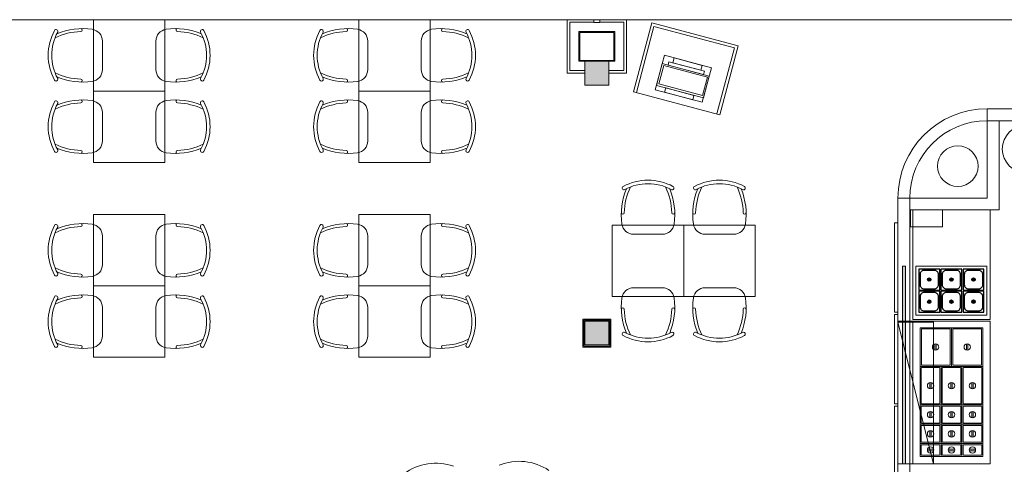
# Model space of a CAD drawing. Header units: millimetres. Extents: x -345 to 61579, y -14684 to 14471.
# Tile 22 of 27: x 7070 to 15344, y 10090 to 13830. Entities that reach past the tile are written whole.
import ezdxf

# ---------------------------------------------------------------- set-up
doc = ezdxf.new("R2010")
doc.units = ezdxf.units.MM
doc.header["$MEASUREMENT"] = 0
doc.layers.add('A-EQUIP', color=253, linetype='Continuous')
doc.layers.add('GREY SCALE', color=9, linetype='Continuous', lineweight=5, true_color=0x808080)

# ---------------------------------------------------------------- blocks, each defined once
blk = doc.blocks.new('A$C4b7a3b6c')
at = {"layer": 'A-EQUIP'}
for p, q in [((75.5, 94.8), (94.8, 75.5)), ((81.2, 100.5), (100.5, 81.2))]:
    blk.add_line(p, q, dxfattribs=at)
blk.add_lwpolyline([(0, 0), (176, 0), (176, 176), (0, 176)], close=True, dxfattribs=at)
blk.add_lwpolyline([(45.6, 10.4), (130.4, 10.4, 0.414214), (165.6, 45.6), (165.6, 130.4, 0.414214), (130.4, 165.6), (45.6, 165.6, 0.414214), (10.4, 130.4), (10.4, 45.6, 0.414214)], format="xyb", close=True, dxfattribs=at)
blk.add_circle((88, 88), 14.2, dxfattribs=at)
blk = doc.blocks.new('FLOOR PLAN')
at = {"layer": 'GREY SCALE'}
h = blk.add_hatch(color=256, dxfattribs=at)
h.dxf.hatch_style = 1
h.paths.add_polyline_path([(11820, 13280), (12020, 13280), (12020, 13480), (11820, 13480)])
h = blk.add_hatch(color=256, dxfattribs=at)
h.dxf.hatch_style = 1
h.paths.add_polyline_path([(14512.5, 10094.8), (14512.5, 11757.2), (14487.5, 11757.2), (14487.5, 10094.8)])
h = blk.add_hatch(color=256, dxfattribs=at)
h.dxf.hatch_style = 1
h.paths.add_polyline_path([(12020.1, 11294.2), (11820.1, 11294.2), (11820.1, 11094.2), (12020.1, 11094.2)])
h = blk.add_hatch(color=256, dxfattribs=at)
h.dxf.hatch_style = 1
h.paths.add_polyline_path([(14450, 11285.2), (14450, 11295.2), (14750, 11295.2), (14750, 11285.2)])
for p, q in [((350, 13830), (17200, 13830)), ((7690, 13230), (7690, 13830)), ((8290, 13830), (7690, 13830)), ((7690, 13830), (7690, 13230)), ((8290, 13830), (7690, 13830)), ((8290, 13830), (8290, 13230)), ((8290, 13230), (8290, 13830)), ((9920, 13230), (9920, 13830)), ((10520, 13830), (9920, 13830)), ((9920, 13830), (9920, 13230)), ((10520, 13830), (9920, 13830)), ((10520, 13830), (10520, 13230)), ((10520, 13230), (10520, 13830)), ((11670, 13380), (11670, 13830)), ((11670, 13830), (11895, 13830)), ((11895, 13830), (11895, 13805)), ((11945, 13805), (11945, 13830)), ((11945, 13830), (12170, 13830)), ((12170, 13830), (12170, 13380)), ((11692, 13402), (11692, 13808)), ((11692, 13808), (11893, 13808)), ((11895, 13805), (11945, 13805)), ((12148, 13808), (11947, 13808)), ((12148, 13402), (12148, 13808)), ((12227.6, 13223.7), (12382.3, 13803.4)), ((12251.8, 13217.3), (12400, 13772.8)), ((12382.3, 13803.4), (13107, 13610.1)), ((12400, 13772.8), (13076.4, 13592.4)), ((11770, 13730), (12070, 13730)), ((11770, 13480), (11770, 13730)), ((11778, 13722), (12062, 13722)), ((11778, 13488), (11778, 13722)), ((12062, 13722), (12062, 13488)), ((12070, 13730), (12070, 13480)), ((7765, 13650.1), (7765, 13409.9)), ((8215, 13650.1), (8215, 13409.9)), ((9995, 13650.1), (9995, 13409.9)), ((10445, 13650.1), (10445, 13409.9)), ((13076.4, 13592.4), (12928.1, 13036.8)), ((13107, 13610.1), (12952.3, 13030.4)), ((12062, 13488), (11778, 13488)), ((12410.1, 13240.7), (12487.5, 13530.6)), ((12487.5, 13530.6), (12883.5, 13424.9)), ((12558.2, 13468), (12569.1, 13508.8)), ((12569.1, 13508.8), (12805.9, 13445.6)), ((12070, 13480), (11770, 13480)), ((12020, 13480), (11820, 13480)), ((11820, 13480), (11820, 13280)), ((12020, 13480), (11820, 13480)), ((11820, 13480), (11820, 13280)), ((12020, 13280), (12020, 13480)), ((12020, 13280), (12020, 13480)), ((12419.9, 13277.4), (12468.9, 13461.2)), ((12440.6, 13289.4), (12482, 13444.6)), ((12468.9, 13461.2), (12864.9, 13355.5)), ((12482, 13444.6), (12849.4, 13346.5)), ((12517.9, 13448.1), (12525.6, 13476.7)), ((12816, 13368.6), (12517.9, 13448.1)), ((12525.6, 13476.7), (12823.6, 13397.1)), ((12795, 13404.8), (12558.2, 13468)), ((12805.9, 13445.6), (12795, 13404.8)), ((12883.5, 13424.9), (12806.1, 13135)), ((11820, 13380), (11670, 13380)), ((11820, 13402), (11692, 13402)), ((12020, 13402), (12148, 13402)), ((12170, 13380), (12020, 13380)), ((12849.4, 13346.5), (12808, 13191.4)), ((12864.9, 13355.5), (12815.9, 13171.8)), ((12823.6, 13397.1), (12816, 13368.6)), ((11820, 13280), (12020, 13280)), ((11820, 13280), (12020, 13280)), ((12806.1, 13135), (12410.1, 13240.7)), ((12815.9, 13171.8), (12419.9, 13277.4)), ((12808, 13191.4), (12440.6, 13289.4)), ((12489.7, 13219.5), (12499.5, 13256.2)), ((12499.5, 13256.2), (12736.3, 13193)), ((7690, 13230), (8290, 13230)), ((7690, 13230), (8290, 13230)), ((7690, 12630), (7690, 13230)), ((8290, 13230), (7690, 13230)), ((7690, 13230), (7690, 12630)), ((8290, 13230), (7690, 13230)), ((8290, 13230), (8290, 12630)), ((8290, 12630), (8290, 13230)), ((9920, 13230), (10520, 13230)), ((9920, 13230), (10520, 13230)), ((9920, 12630), (9920, 13230)), ((10520, 13230), (9920, 13230)), ((9920, 13230), (9920, 12630)), ((10520, 13230), (9920, 13230)), ((10520, 13230), (10520, 12630)), ((10520, 12630), (10520, 13230)), ((12952.3, 13030.4), (12227.6, 13223.7)), ((12726.5, 13156.3), (12489.7, 13219.5)), ((12736.3, 13193), (12726.5, 13156.3)), ((15200, 13080), (17350, 13080)), ((17350, 13080), (15200, 13080)), ((15200, 13080), (15200, 12330)), ((7765, 13050.1), (7765, 12809.9)), ((8215, 13050.1), (8215, 12809.9)), ((9995, 13050.1), (9995, 12809.9)), ((10445, 13050.1), (10445, 12809.9)), ((15200, 12980), (17350, 12980)), ((17350, 12980), (15300, 12980)), ((15300, 12980), (15300, 12230)), ((7690, 12630), (8290, 12630)), ((7690, 12630), (8290, 12630)), ((9920, 12630), (10520, 12630)), ((9920, 12630), (10520, 12630)), ((14450, 9620), (14450, 12330)), ((14450, 9620), (14450, 12330)), ((15200, 12330), (14450, 12330)), ((14550, 9620), (14550, 12330)), ((7690, 11590.2), (7690, 12190.2)), ((8290, 12190.2), (7690, 12190.2)), ((7690, 12190.2), (7690, 11590.2)), ((8290, 12190.2), (7690, 12190.2)), ((8290, 12190.2), (8290, 11590.2)), ((8290, 11590.2), (8290, 12190.2)), ((9920, 11590.2), (9920, 12190.2)), ((10520, 12190.2), (9920, 12190.2)), ((9920, 12190.2), (9920, 11590.2)), ((10520, 12190.2), (9920, 12190.2)), ((10520, 12190.2), (10520, 11590.2)), ((10520, 11590.2), (10520, 12190.2)), ((14550, 9620), (14550, 12230)), ((15300, 12230), (14550, 12230)), ((14554.6, 12230), (14825, 12230)), ((14554.6, 12087.3), (14554.6, 12230)), ((15225, 12230), (14575, 12230)), ((14575, 12230), (14575, 11308.2)), ((14825, 12230), (14825, 12087.3)), ((15225, 11308.2), (15225, 12230)), ((12050, 12100.5), (12650, 12100.5)), ((12050, 12100.5), (12050, 11500.5)), ((12650, 12100.5), (12050, 12100.5)), ((12050, 12100.5), (12050, 11500.5)), ((12650, 12100.5), (13250, 12100.5)), ((12650, 12100.5), (12650, 11500.5)), ((13250, 12100.5), (12650, 12100.5)), ((12650, 12100.5), (12650, 11500.5)), ((12650, 11500.5), (12650, 12100.5)), ((12650, 11500.5), (12650, 12100.5)), ((13250, 11500.5), (13250, 12100.5)), ((13250, 11500.5), (13250, 12100.5)), ((14420, 11370), (14420, 12120)), ((14420, 12120), (14450, 12120)), ((14450, 12120), (14450, 11370)), ((14825, 12087.3), (14554.6, 12087.3)), ((7765, 12010.3), (7765, 11770.1)), ((8215, 12010.3), (8215, 11770.1)), ((9995, 12010.3), (9995, 11770.1)), ((10445, 12010.3), (10445, 11770.1)), ((12229.9, 12025.5), (12470.1, 12025.5)), ((12829.9, 12025.5), (13070.1, 12025.5)), ((14487.5, 10094.8), (14487.5, 11757.2)), ((14487.5, 11757.2), (14512.5, 11757.2)), ((14512.5, 11757.2), (14512.5, 10094.8)), ((15198, 11757.2), (14600, 11757.2)), ((14600, 11757.2), (14600, 11345.2)), ((15198, 11345.2), (15198, 11757.2)), ((7690, 11590.2), (8290, 11590.2)), ((7690, 11590.2), (8290, 11590.2)), ((7690, 10990.2), (7690, 11590.2)), ((8290, 11590.2), (7690, 11590.2)), ((7690, 11590.2), (7690, 10990.2)), ((8290, 11590.2), (7690, 11590.2)), ((8290, 11590.2), (8290, 10990.2)), ((8290, 10990.2), (8290, 11590.2)), ((9920, 11590.2), (10520, 11590.2)), ((9920, 11590.2), (10520, 11590.2)), ((9920, 10990.2), (9920, 11590.2)), ((10520, 11590.2), (9920, 11590.2)), ((9920, 11590.2), (9920, 10990.2)), ((10520, 11590.2), (9920, 11590.2)), ((10520, 11590.2), (10520, 10990.2)), ((10520, 10990.2), (10520, 11590.2)), ((12650, 11500.5), (12050, 11500.5)), ((12050, 11500.5), (12650, 11500.5)), ((12229.9, 11575.5), (12470.1, 11575.5)), ((13250, 11500.5), (12650, 11500.5)), ((12650, 11500.5), (13250, 11500.5)), ((12829.9, 11575.5), (13070.1, 11575.5)), ((7765, 11410.3), (7765, 11170.1)), ((8215, 11410.3), (8215, 11170.1)), ((9995, 11410.3), (9995, 11170.1)), ((10445, 11410.3), (10445, 11170.1)), ((14450, 11370), (14420, 11370)), ((14420, 10600), (14420, 11350)), ((14420, 11350), (14450, 11350)), ((14450, 11350), (14450, 10600)), ((14600, 11345.2), (15198, 11345.2)), ((11811.1, 11312.2), (11802.1, 11312.2)), ((11802.1, 11312.2), (11802.1, 11303.2)), ((11802.1, 11303.2), (11811.1, 11294.2)), ((11802.1, 11303.2), (11802.1, 11294.2)), ((11811.1, 11294.2), (11802.1, 11294.2)), ((11802.1, 11294.2), (11802.1, 11285.2)), ((11802.1, 11285.2), (11811.1, 11285.2)), ((11802.1, 11285.2), (11802.1, 11103.2)), ((11805.1, 11285.2), (11805.1, 11103.2)), ((11808.1, 11285.2), (11808.1, 11103.2)), ((11820.1, 11303.2), (11811.1, 11312.2)), ((11811.1, 11312.2), (11820.1, 11312.2)), ((12029.1, 11303.2), (11811.1, 11303.2)), ((11811.1, 11303.2), (11811.1, 11085.2)), ((11829.1, 11312.2), (11820.1, 11312.2)), ((11820.1, 11312.2), (11820.1, 11303.2)), ((11820.1, 11294.2), (12020.1, 11294.2)), ((11820.1, 11094.2), (11820.1, 11294.2)), ((11829.1, 11303.2), (11829.1, 11312.2)), ((11829.1, 11312.2), (12011.1, 11312.2)), ((11829.1, 11309.2), (12011.1, 11309.2)), ((11829.1, 11306.2), (12011.1, 11306.2)), ((12020.1, 11312.2), (12011.1, 11312.2)), ((12011.1, 11312.2), (12011.1, 11303.2)), ((12020.1, 11303.2), (12020.1, 11312.2)), ((12029.1, 11312.2), (12020.1, 11303.2)), ((12020.1, 11312.2), (12029.1, 11312.2)), ((12020.1, 11294.2), (12020.1, 11094.2)), ((12038.1, 11312.2), (12029.1, 11312.2)), ((12029.1, 11085.2), (12029.1, 11303.2)), ((12029.1, 11294.2), (12038.1, 11303.2)), ((12038.1, 11294.2), (12029.1, 11294.2)), ((12029.1, 11285.2), (12038.1, 11285.2)), ((12032.1, 11285.2), (12032.1, 11103.2)), ((12035.1, 11285.2), (12035.1, 11103.2)), ((12038.1, 11303.2), (12038.1, 11312.2)), ((12038.1, 11303.2), (12038.1, 11294.2)), ((12038.1, 11285.2), (12038.1, 11294.2)), ((12038.1, 11285.2), (12038.1, 11103.2)), ((14450, 11285.2), (14449.9, 10094.8)), ((14450, 11285.2), (14450, 11295.2)), ((14450, 11295.2), (14750, 11295.2)), ((14750, 11285.2), (14450, 11285.2)), ((14749.9, 10094.8, -5.2), (14450, 11285.2, -49.7)), ((14750, 11285.2), (14450, 11285.2)), ((14575, 11308.2), (15225, 11308.2)), ((14749.9, 10094.8), (14750, 11285.2)), ((14750, 11295.2), (14750, 11285.2)), ((11811.1, 11103.2), (11802.1, 11103.2)), ((11802.1, 11103.2), (11802.1, 11094.2)), ((11802.1, 11094.2), (11811.1, 11094.2)), ((11811.1, 11094.2), (11802.1, 11085.2)), ((11802.1, 11085.2), (11802.1, 11094.2)), ((12020.1, 11094.2), (11820.1, 11094.2)), ((12038.1, 11103.2), (12029.1, 11103.2)), ((12038.1, 11085.2), (12029.1, 11094.2)), ((12029.1, 11094.2), (12038.1, 11094.2)), ((12038.1, 11094.2), (12038.1, 11103.2)), ((12038.1, 11094.2), (12038.1, 11085.2)), ((11802.1, 11085.2), (11802.1, 11076.2)), ((11802.1, 11076.2), (11811.1, 11076.2)), ((11811.1, 11085.2), (12029.1, 11085.2)), ((11811.1, 11076.2), (11820.1, 11085.2)), ((11811.1, 11076.2), (11820.1, 11076.2)), ((11820.1, 11085.2), (11820.1, 11076.2)), ((11820.1, 11076.2), (11829.1, 11076.2)), ((11829.1, 11076.2), (11829.1, 11085.2)), ((11829.1, 11082.2), (12011.1, 11082.2)), ((11829.1, 11079.2), (12011.1, 11079.2)), ((11829.1, 11076.2), (12011.1, 11076.2)), ((12011.1, 11085.2), (12011.1, 11076.2)), ((12011.1, 11076.2), (12020.1, 11076.2)), ((12020.1, 11076.2), (12020.1, 11085.2)), ((12020.1, 11085.2), (12029.1, 11076.2)), ((12029.1, 11076.2), (12020.1, 11076.2)), ((12029.1, 11076.2), (12038.1, 11076.2)), ((12038.1, 11076.2), (12038.1, 11085.2)), ((7690, 10990.2), (8290, 10990.2)), ((7690, 10990.2), (8290, 10990.2)), ((9920, 10990.2), (10520, 10990.2)), ((9920, 10990.2), (10520, 10990.2)), ((14450, 10600), (14420, 10600)), ((14420, 9830), (14420, 10580)), ((14420, 10580), (14450, 10580)), ((14450, 10580), (14450, 9830)), ((14449.9, 10094.8), (14749.9, 10094.8)), ((14512.5, 10094.8), (14487.5, 10094.8))]:
    blk.add_line(p, q, dxfattribs=at)
for points in [[(15198, 11345.2), (15198, 11757.2), (14600, 11757.2), (14600, 11345.2)], [(14575, 11295.2), (14575, 10094.8), (15225, 10094.8), (15225, 11295.2)], [(14636, 11239.3), (14636, 10914.3), (14900, 10914.3), (14900, 11239.3)], [(14900, 11239.3), (14900, 10914.3), (15164, 10914.3), (15164, 11239.3)], [(14636, 10589.3), (14812, 10589.3), (14812, 10914.3), (14636, 10914.3)], [(14812, 10589.3), (14988, 10589.3), (14988, 10914.3), (14812, 10914.3)], [(14988, 10589.3), (15164, 10589.3), (15164, 10914.3), (14988, 10914.3)], [(14812, 10589.3), (14636, 10589.3), (14636, 10427.3), (14812, 10427.3)], [(14988, 10589.3), (14812, 10589.3), (14812, 10427.3), (14988, 10427.3)], [(15164, 10589.3), (14988, 10589.3), (14988, 10427.3), (15164, 10427.3)], [(14812, 10427.3), (14636, 10427.3), (14636, 10265.3), (14812, 10265.3)], [(14988, 10427.3), (14812, 10427.3), (14812, 10265.3), (14988, 10265.3)], [(15164, 10427.3), (14988, 10427.3), (14988, 10265.3), (15164, 10265.3)], [(14636, 10265.3), (14636, 10157.3), (14812, 10157.3), (14812, 10265.3)], [(14812, 10265.3), (14812, 10157.3), (14988, 10157.3), (14988, 10265.3)], [(14988, 10265.3), (14988, 10157.3), (15164, 10157.3), (15164, 10265.3)]]:
    blk.add_lwpolyline(points, close=True, dxfattribs=at)
for points in [[(14647, 11224.3), (14647, 10929.3, 0.414214), (14652, 10924.3), (14884, 10924.3, 0.414214), (14889, 10929.3), (14889, 11224.3, 0.414214), (14884, 11229.3), (14652, 11229.3, 0.414214)], [(14911, 11224.3), (14911, 10929.3, 0.414214), (14916, 10924.3), (15148, 10924.3, 0.414214), (15153, 10929.3), (15153, 11224.3, 0.414214), (15148, 11229.3), (14916, 11229.3, 0.414214)], [(14651, 10599.3), (14797, 10599.3, 0.414214), (14802, 10604.3), (14802, 10899.3, 0.414214), (14797, 10904.3), (14651, 10904.3, 0.414214), (14646, 10899.3), (14646, 10604.3, 0.414214)], [(14827, 10599.3), (14973, 10599.3, 0.414214), (14978, 10604.3), (14978, 10899.3, 0.414214), (14973, 10904.3), (14827, 10904.3, 0.414214), (14822, 10899.3), (14822, 10604.3, 0.414214)], [(15003, 10599.3), (15149, 10599.3, 0.414214), (15154, 10604.3), (15154, 10899.3, 0.414214), (15149, 10904.3), (15003, 10904.3, 0.414214), (14998, 10899.3), (14998, 10604.3, 0.414214)], [(14797, 10579.3), (14651, 10579.3, 0.414214), (14646, 10574.3), (14646, 10442.3, 0.414214), (14651, 10437.3), (14797, 10437.3, 0.414214), (14802, 10442.3), (14802, 10574.3, 0.414214)], [(14973, 10579.3), (14827, 10579.3, 0.414214), (14822, 10574.3), (14822, 10442.3, 0.414214), (14827, 10437.3), (14973, 10437.3, 0.414214), (14978, 10442.3), (14978, 10574.3, 0.414214)], [(15149, 10579.3), (15003, 10579.3, 0.414214), (14998, 10574.3), (14998, 10442.3, 0.414214), (15003, 10437.3), (15149, 10437.3, 0.414214), (15154, 10442.3), (15154, 10574.3, 0.414214)], [(14797, 10417.3), (14646, 10417.3), (14646, 10280.3, 0.414214), (14651, 10275.3), (14797, 10275.3, 0.414214), (14802, 10280.3), (14802, 10412.3, 0.414214)], [(14973, 10417.3), (14827, 10417.3, 0.414214), (14822, 10412.3), (14822, 10280.3, 0.414214), (14827, 10275.3), (14973, 10275.3, 0.414214), (14978, 10280.3), (14978, 10412.3, 0.414214)], [(15149, 10417.3), (15003, 10417.3, 0.414214), (14998, 10412.3), (14998, 10280.3, 0.414214), (15003, 10275.3), (15149, 10275.3, 0.414214), (15154, 10280.3), (15154, 10412.3, 0.414214)], [(14646, 10250.3), (14646, 10172.3, 0.414214), (14651, 10167.3), (14797, 10167.3, 0.414214), (14802, 10172.3), (14802, 10250.3, 0.414214), (14797, 10255.3), (14651, 10255.3, 0.414214)], [(14822, 10250.3), (14822, 10172.3, 0.414214), (14827, 10167.3), (14973, 10167.3, 0.414214), (14978, 10172.3), (14978, 10250.3, 0.414214), (14973, 10255.3), (14827, 10255.3, 0.414214)], [(14998, 10250.3), (14998, 10172.3, 0.414214), (15003, 10167.3), (15149, 10167.3, 0.414214), (15154, 10172.3), (15154, 10250.3, 0.414214), (15149, 10255.3), (15003, 10255.3, 0.414214)]]:
    blk.add_lwpolyline(points, format="xyb", close=True, dxfattribs=at)
for points in [[(14759.6, 11050.9), (14759.6, 11102.7)], [(14772.4, 11102.7), (14772.4, 11050.9)], [(15025.6, 11050.9), (15025.6, 11102.7)], [(15038.4, 11102.7), (15038.4, 11050.9)], [(14717.6, 10725.9), (14717.6, 10777.7)], [(14730.4, 10777.7), (14730.4, 10725.9)], [(14893.6, 10725.9), (14893.6, 10777.7)], [(14906.4, 10777.7), (14906.4, 10725.9)], [(15069.6, 10725.9), (15069.6, 10777.7)], [(15082.4, 10777.7), (15082.4, 10725.9)], [(14717.6, 10482.4), (14717.6, 10534.2)], [(14730.4, 10534.2), (14730.4, 10482.4)], [(14893.6, 10482.4), (14893.6, 10534.2)], [(14906.4, 10534.2), (14906.4, 10482.4)], [(15069.6, 10482.4), (15069.6, 10534.2)], [(15082.4, 10534.2), (15082.4, 10482.4)], [(14717.6, 10320.4), (14717.6, 10372.2)], [(14730.4, 10372.2), (14730.4, 10320.4)], [(14893.6, 10320.4), (14893.6, 10372.2)], [(14906.4, 10372.2), (14906.4, 10320.4)], [(15069.6, 10320.4), (15069.6, 10372.2)], [(15082.4, 10372.2), (15082.4, 10320.4)], [(14698.1, 10217.7), (14749.9, 10217.7)], [(14749.9, 10204.8), (14698.1, 10204.8)], [(14874.1, 10217.7), (14925.9, 10217.7)], [(14925.9, 10204.8), (14874.1, 10204.8)], [(15050.1, 10217.7), (15101.9, 10217.7)], [(15101.9, 10204.8), (15050.1, 10204.8)]]:
    blk.add_lwpolyline(points, dxfattribs=at)
for centre, radius in [((15526.9, 12742.1), 200), ((14952.7, 12598), 170.7), ((14766, 11076.8), 26.7), ((15032, 11076.8), 26.7), ((14724, 10751.8), 26.7), ((14900, 10751.8), 26.7), ((15076, 10751.8), 26.7), ((14724, 10508.3), 26.7), ((14900, 10508.3), 26.7), ((15076, 10508.3), 26.7), ((14724, 10346.3), 26.7), ((14900, 10346.3), 26.7), ((15076, 10346.3), 26.7), ((14724, 10211.3), 26.7), ((14900, 10211.3), 26.7), ((15076, 10211.3), 26.7)]:
    blk.add_circle(centre, radius, dxfattribs=at)
for centre, radius, start, end in [((7750.1, 13530), 440.1, 151.57492, 208.42508), ((7750.1, 13530), 440.1, 151.57492, 208.42508), ((7376.2, 13732.3), 15, 331.57208, 151.57208), ((7598.2, 13192.8), 562.1, 81.68335, 112.54812), ((7583.4, 13742.4), 12.7, 272.69133, 78.23637), ((7665, 13650.1), 100, 0, 81.68335), ((8315, 13650.1), 100, 98.31665, 180), ((8381.8, 13192.8), 562.1, 67.45188, 98.31665), ((8396.6, 13742.4), 12.7, 101.76363, 267.30867), ((8603.8, 13732.3), 15, 28.42792, 208.42792), ((8229.9, 13530), 440.1, 331.57492, 28.42508), ((8229.9, 13530), 440.1, 331.57492, 28.42508), ((9980.1, 13530), 440.1, 151.57492, 208.42508), ((9980.1, 13530), 440.1, 151.57492, 208.42508), ((9606.2, 13732.3), 15, 331.57208, 151.57208), ((9828.2, 13192.8), 562.1, 81.68335, 112.54812), ((9813.4, 13742.4), 12.7, 272.69133, 78.23637), ((9895, 13650.1), 100, 0, 81.68335), ((10545, 13650.1), 100, 98.31665, 180), ((10611.8, 13192.8), 562.1, 67.45188, 98.31665), ((10626.6, 13742.4), 12.7, 101.76363, 267.30867), ((10833.8, 13732.3), 15, 28.42792, 208.42792), ((10459.9, 13530), 440.1, 331.57492, 28.42508), ((10459.9, 13530), 440.1, 331.57492, 28.42508), ((7750.1, 13530), 410.1, 151.57536, 208.42464), ((7598.2, 13192.8), 537.1, 91.51212, 115.41481), ((8381.8, 13192.8), 537.1, 64.58519, 88.48788), ((8229.9, 13530), 410.1, 331.57536, 28.42464), ((9980.1, 13530), 410.1, 151.57536, 208.42464), ((9828.2, 13192.8), 537.1, 91.51212, 115.41481), ((10611.8, 13192.8), 537.1, 64.58519, 88.48788), ((10459.9, 13530), 410.1, 331.57536, 28.42464), ((7665, 13409.9), 100, 278.31665, 0), ((8315, 13409.9), 100, 180, 261.68335), ((9895, 13409.9), 100, 278.31665, 0), ((10545, 13409.9), 100, 180, 261.68335), ((7376.2, 13327.7), 15, 208.42792, 28.42792), ((7376.2, 13327.7), 15, 208.42792, 28.42792), ((7598.2, 13867.2), 537.1, 244.58519, 268.48788), ((7598.2, 13867.2), 562.1, 247.45188, 278.31665), ((7583.4, 13317.6), 12.7, 281.76363, 87.30867), ((8381.8, 13867.2), 562.1, 261.68335, 292.54812), ((8396.6, 13317.6), 12.7, 92.69133, 258.23637), ((8381.8, 13867.2), 537.1, 271.51212, 295.41481), ((8603.8, 13327.7), 15, 151.57208, 331.57208), ((8603.8, 13327.7), 15, 151.57208, 331.57208), ((9606.2, 13327.7), 15, 208.42792, 28.42792), ((9606.2, 13327.7), 15, 208.42792, 28.42792), ((9828.2, 13867.2), 537.1, 244.58519, 268.48788), ((9828.2, 13867.2), 562.1, 247.45188, 278.31665), ((9813.4, 13317.6), 12.7, 281.76363, 87.30867), ((10611.8, 13867.2), 562.1, 261.68335, 292.54812), ((10626.6, 13317.6), 12.7, 92.69133, 258.23637), ((10611.8, 13867.2), 537.1, 271.51212, 295.41481), ((10833.8, 13327.7), 15, 151.57208, 331.57208), ((10833.8, 13327.7), 15, 151.57208, 331.57208), ((7598.2, 12592.8), 562.1, 81.68335, 112.54812), ((7583.4, 13142.4), 12.7, 272.69133, 78.23637), ((8381.8, 12592.8), 562.1, 67.45188, 98.31665), ((8396.6, 13142.4), 12.7, 101.76363, 267.30867), ((9828.2, 12592.8), 562.1, 81.68335, 112.54812), ((9813.4, 13142.4), 12.7, 272.69133, 78.23637), ((10611.8, 12592.8), 562.1, 67.45188, 98.31665), ((10626.6, 13142.4), 12.7, 101.76363, 267.30867), ((7750.1, 12930), 440.1, 151.57492, 208.42508), ((7750.1, 12930), 440.1, 151.57492, 208.42508), ((7750.1, 12930), 410.1, 151.57536, 208.42464), ((7376.2, 13132.3), 15, 331.57208, 151.57208), ((7598.2, 12592.8), 537.1, 91.51212, 115.41481), ((7665, 13050.1), 100, 0, 81.68335), ((8315, 13050.1), 100, 98.31665, 180), ((8381.8, 12592.8), 537.1, 64.58519, 88.48788), ((8603.8, 13132.3), 15, 28.42792, 208.42792), ((8229.9, 12930), 410.1, 331.57536, 28.42464), ((8229.9, 12930), 440.1, 331.57492, 28.42508), ((8229.9, 12930), 440.1, 331.57492, 28.42508), ((9980.1, 12930), 440.1, 151.57492, 208.42508), ((9980.1, 12930), 440.1, 151.57492, 208.42508), ((9980.1, 12930), 410.1, 151.57536, 208.42464), ((9606.2, 13132.3), 15, 331.57208, 151.57208), ((9828.2, 12592.8), 537.1, 91.51212, 115.41481), ((9895, 13050.1), 100, 0, 81.68335), ((10545, 13050.1), 100, 98.31665, 180), ((10611.8, 12592.8), 537.1, 64.58519, 88.48788), ((10833.8, 13132.3), 15, 28.42792, 208.42792), ((10459.9, 12930), 410.1, 331.57536, 28.42464), ((10459.9, 12930), 440.1, 331.57492, 28.42508), ((10459.9, 12930), 440.1, 331.57492, 28.42508), ((15200, 12330), 750, 90, 180), ((15200, 12330), 750, 90, 180), ((15200, 12330), 650, 90, 180), ((7598.2, 13267.2), 537.1, 244.58519, 268.48788), ((7598.2, 13267.2), 562.1, 247.45188, 278.31665), ((7665, 12809.9), 100, 278.31665, 0), ((8315, 12809.9), 100, 180, 261.68335), ((8381.8, 13267.2), 562.1, 261.68335, 292.54812), ((8381.8, 13267.2), 537.1, 271.51212, 295.41481), ((9828.2, 13267.2), 537.1, 244.58519, 268.48788), ((9828.2, 13267.2), 562.1, 247.45188, 278.31665), ((9895, 12809.9), 100, 278.31665, 0), ((10545, 12809.9), 100, 180, 261.68335), ((10611.8, 13267.2), 562.1, 261.68335, 292.54812), ((10611.8, 13267.2), 537.1, 271.51212, 295.41481), ((7376.2, 12727.7), 15, 208.42792, 28.42792), ((7376.2, 12727.7), 15, 208.42792, 28.42792), ((7583.4, 12717.6), 12.7, 281.76363, 87.30867), ((8396.6, 12717.6), 12.7, 92.69133, 258.23637), ((8603.8, 12727.7), 15, 151.57208, 331.57208), ((8603.8, 12727.7), 15, 151.57208, 331.57208), ((9606.2, 12727.7), 15, 208.42792, 28.42792), ((9606.2, 12727.7), 15, 208.42792, 28.42792), ((9813.4, 12717.6), 12.7, 281.76363, 87.30867), ((10626.6, 12717.6), 12.7, 92.69133, 258.23637), ((10833.8, 12727.7), 15, 151.57208, 331.57208), ((10833.8, 12727.7), 15, 151.57208, 331.57208), ((12147.7, 12414.2), 15, 118.42792, 298.42792), ((12350, 12040.4), 440.1, 61.57492, 118.42508), ((12350, 12040.4), 440.1, 61.57492, 118.42508), ((12687.2, 12192.3), 537.1, 154.58519, 178.48788), ((12350, 12040.4), 410.1, 61.57536, 118.42464), ((12012.8, 12192.3), 537.1, 1.51212, 25.41481), ((12552.3, 12414.2), 15, 241.57208, 61.57208), ((12552.3, 12414.2), 15, 241.57208, 61.57208), ((12747.7, 12414.2), 15, 118.42792, 298.42792), ((12950, 12040.4), 440.1, 61.57492, 118.42508), ((12950, 12040.4), 440.1, 61.57492, 118.42508), ((13287.2, 12192.3), 537.1, 154.58519, 178.48788), ((12950, 12040.4), 410.1, 61.57536, 118.42464), ((12612.8, 12192.3), 537.1, 1.51212, 25.41481), ((13152.3, 12414.2), 15, 241.57208, 61.57208), ((13152.3, 12414.2), 15, 241.57208, 61.57208), ((12687.2, 12192.3), 562.1, 157.45188, 188.31665), ((12012.8, 12192.3), 562.1, 351.68335, 22.54812), ((13287.2, 12192.3), 562.1, 157.45188, 188.31665), ((12612.8, 12192.3), 562.1, 351.68335, 22.54812), ((12137.6, 12207.1), 12.7, 191.76363, 357.30867), ((12562.4, 12207.1), 12.7, 182.69133, 348.23637), ((12737.6, 12207.1), 12.7, 191.76363, 357.30867), ((13162.4, 12207.1), 12.7, 182.69133, 348.23637), ((7750.1, 11890.2), 440.1, 151.57492, 208.42508), ((7750.1, 11890.2), 440.1, 151.57492, 208.42508), ((7750.1, 11890.2), 410.1, 151.57536, 208.42464), ((7376.2, 12092.5), 15, 331.57208, 151.57208), ((7598.2, 11553), 537.1, 91.51212, 115.41481), ((7598.2, 11553), 562.1, 81.68335, 112.54812), ((7583.4, 12102.6), 12.7, 272.69133, 78.23637), ((7665, 12010.3), 100, 0, 81.68335), ((8315, 12010.3), 100, 98.31665, 180), ((8381.8, 11553), 562.1, 67.45188, 98.31665), ((8396.6, 12102.6), 12.7, 101.76363, 267.30867), ((8381.8, 11553), 537.1, 64.58519, 88.48788), ((8603.8, 12092.5), 15, 28.42792, 208.42792), ((8229.9, 11890.2), 410.1, 331.57536, 28.42464), ((8229.9, 11890.2), 440.1, 331.57492, 28.42508), ((8229.9, 11890.2), 440.1, 331.57492, 28.42508), ((9980.1, 11890.2), 440.1, 151.57492, 208.42508), ((9980.1, 11890.2), 440.1, 151.57492, 208.42508), ((9980.1, 11890.2), 410.1, 151.57536, 208.42464), ((9606.2, 12092.5), 15, 331.57208, 151.57208), ((9828.2, 11553), 537.1, 91.51212, 115.41481), ((9828.2, 11553), 562.1, 81.68335, 112.54812), ((9813.4, 12102.6), 12.7, 272.69133, 78.23637), ((9895, 12010.3), 100, 0, 81.68335), ((10545, 12010.3), 100, 98.31665, 180), ((10611.8, 11553), 562.1, 67.45188, 98.31665), ((10626.6, 12102.6), 12.7, 101.76363, 267.30867), ((10611.8, 11553), 537.1, 64.58519, 88.48788), ((10833.8, 12092.5), 15, 28.42792, 208.42792), ((10459.9, 11890.2), 410.1, 331.57536, 28.42464), ((10459.9, 11890.2), 440.1, 331.57492, 28.42508), ((10459.9, 11890.2), 440.1, 331.57492, 28.42508), ((12229.9, 12125.5), 100, 188.31665, 270), ((12470.1, 12125.5), 100, 270, 351.68335), ((12829.9, 12125.5), 100, 188.31665, 270), ((13070.1, 12125.5), 100, 270, 351.68335), ((7665, 11770.1), 100, 278.31665, 0), ((8315, 11770.1), 100, 180, 261.68335), ((9895, 11770.1), 100, 278.31665, 0), ((10545, 11770.1), 100, 180, 261.68335), ((7376.2, 11687.8), 15, 208.42792, 28.42792), ((7376.2, 11687.9), 15, 208.42792, 28.42792), ((7598.2, 12227.3), 537.1, 244.58519, 268.48788), ((7598.2, 12227.3), 562.1, 247.45188, 278.31665), ((7583.4, 11677.7), 12.7, 281.76363, 87.30867), ((8381.8, 12227.3), 562.1, 261.68335, 292.54812), ((8396.6, 11677.7), 12.7, 92.69133, 258.23637), ((8381.8, 12227.3), 537.1, 271.51212, 295.41481), ((8603.8, 11687.8), 15, 151.57208, 331.57208), ((8603.8, 11687.9), 15, 151.57208, 331.57208), ((9606.2, 11687.8), 15, 208.42792, 28.42792), ((9606.2, 11687.9), 15, 208.42792, 28.42792), ((9828.2, 12227.3), 537.1, 244.58519, 268.48788), ((9828.2, 12227.3), 562.1, 247.45188, 278.31665), ((9813.4, 11677.7), 12.7, 281.76363, 87.30867), ((10611.8, 12227.3), 562.1, 261.68335, 292.54812), ((10626.6, 11677.7), 12.7, 92.69133, 258.23637), ((10611.8, 12227.3), 537.1, 271.51212, 295.41481), ((10833.8, 11687.8), 15, 151.57208, 331.57208), ((10833.8, 11687.9), 15, 151.57208, 331.57208), ((7376.2, 11492.5), 15, 331.57208, 151.57208), ((7598.2, 10953), 562.1, 81.68335, 112.54812), ((7583.4, 11502.6), 12.7, 272.69133, 78.23637), ((7665, 11410.3), 100, 0, 81.68335), ((8315, 11410.3), 100, 98.31665, 180), ((8381.8, 10953), 562.1, 67.45188, 98.31665), ((8396.6, 11502.6), 12.7, 101.76363, 267.30867), ((8603.8, 11492.5), 15, 28.42792, 208.42792), ((9606.2, 11492.5), 15, 331.57208, 151.57208), ((9828.2, 10953), 562.1, 81.68335, 112.54812), ((9813.4, 11502.6), 12.7, 272.69133, 78.23637), ((9895, 11410.3), 100, 0, 81.68335), ((10545, 11410.3), 100, 98.31665, 180), ((10611.8, 10953), 562.1, 67.45188, 98.31665), ((10626.6, 11502.6), 12.7, 101.76363, 267.30867), ((10833.8, 11492.5), 15, 28.42792, 208.42792), ((12229.9, 11475.5), 100, 90, 171.68335), ((12470.1, 11475.5), 100, 8.31665, 90), ((12829.9, 11475.5), 100, 90, 171.68335), ((13070.1, 11475.5), 100, 8.31665, 90), ((7750.1, 11290.2), 440.1, 151.57492, 208.42508), ((7750.1, 11290.2), 440.1, 151.57492, 208.42508), ((7750.1, 11290.2), 410.1, 151.57536, 208.42464), ((7598.2, 10953), 537.1, 91.51212, 115.41481), ((8381.8, 10953), 537.1, 64.58519, 88.48788), ((8229.9, 11290.2), 410.1, 331.57536, 28.42464), ((8229.9, 11290.2), 440.1, 331.57492, 28.42508), ((8229.9, 11290.2), 440.1, 331.57492, 28.42508), ((9980.1, 11290.2), 440.1, 151.57492, 208.42508), ((9980.1, 11290.2), 440.1, 151.57492, 208.42508), ((9980.1, 11290.2), 410.1, 151.57536, 208.42464), ((9828.2, 10953), 537.1, 91.51212, 115.41481), ((10611.8, 10953), 537.1, 64.58519, 88.48788), ((10459.9, 11290.2), 410.1, 331.57536, 28.42464), ((10459.9, 11290.2), 440.1, 331.57492, 28.42508), ((10459.9, 11290.2), 440.1, 331.57492, 28.42508), ((12687.2, 11408.6), 562.1, 171.68335, 202.54812), ((12012.8, 11408.6), 562.1, 337.45188, 8.31665), ((13287.2, 11408.6), 562.1, 171.68335, 202.54812), ((12612.8, 11408.6), 562.1, 337.45188, 8.31665), ((12137.6, 11393.9), 12.7, 2.69133, 168.23637), ((12687.2, 11408.6), 537.1, 181.51212, 205.41481), ((12012.8, 11408.6), 537.1, 334.58519, 358.48788), ((12562.4, 11393.9), 12.7, 11.76363, 177.30867), ((12737.6, 11393.9), 12.7, 2.69133, 168.23637), ((13287.2, 11408.6), 537.1, 181.51212, 205.41481), ((12612.8, 11408.6), 537.1, 334.58519, 358.48788), ((13162.4, 11393.9), 12.7, 11.76363, 177.30867), ((7665, 11170.1), 100, 278.31665, 0), ((8315, 11170.1), 100, 180, 261.68335), ((9895, 11170.1), 100, 278.31665, 0), ((10545, 11170.1), 100, 180, 261.68335), ((12147.7, 11186.7), 15, 61.57208, 241.57208), ((12350, 11560.6), 440.1, 241.57492, 298.42508), ((12350, 11560.6), 440.1, 241.57492, 298.42508), ((12350, 11560.6), 410.1, 241.57536, 298.42464), ((12552.3, 11186.7), 15, 298.42792, 118.42792), ((12552.3, 11186.7), 15, 298.42792, 118.42792), ((12747.7, 11186.7), 15, 61.57208, 241.57208), ((12950, 11560.6), 440.1, 241.57492, 298.42508), ((12950, 11560.6), 440.1, 241.57492, 298.42508), ((12950, 11560.6), 410.1, 241.57536, 298.42464), ((13152.3, 11186.7), 15, 298.42792, 118.42792), ((13152.3, 11186.7), 15, 298.42792, 118.42792), ((7376.2, 11087.8), 15, 208.42792, 28.42792), ((7376.2, 11087.9), 15, 208.42792, 28.42792), ((7598.2, 11627.3), 537.1, 244.58519, 268.48788), ((7598.2, 11627.3), 562.1, 247.45188, 278.31665), ((7583.4, 11077.7), 12.7, 281.76363, 87.30867), ((8381.8, 11627.3), 562.1, 261.68335, 292.54812), ((8396.6, 11077.7), 12.7, 92.69133, 258.23637), ((8381.8, 11627.3), 537.1, 271.51212, 295.41481), ((8603.8, 11087.8), 15, 151.57208, 331.57208), ((8603.8, 11087.9), 15, 151.57208, 331.57208), ((9606.2, 11087.8), 15, 208.42792, 28.42792), ((9606.2, 11087.9), 15, 208.42792, 28.42792), ((9828.2, 11627.3), 537.1, 244.58519, 268.48788), ((9828.2, 11627.3), 562.1, 247.45188, 278.31665), ((9813.4, 11077.7), 12.7, 281.76363, 87.30867), ((10611.8, 11627.3), 562.1, 261.68335, 292.54812), ((10626.6, 11077.7), 12.7, 92.69133, 258.23637), ((10611.8, 11627.3), 537.1, 271.51212, 295.41481), ((10833.8, 11087.8), 15, 151.57208, 331.57208), ((10833.8, 11087.9), 15, 151.57208, 331.57208), ((10565.5, 9659.4), 440.1, 70.18552, 127.03567), ((10565.5, 9659.4), 440.1, 70.18552, 127.03567), ((11267.9, 9675.7), 440.1, 55.62387, 112.47403), ((11267.9, 9675.7), 440.1, 55.62387, 112.47403)]:
    blk.add_arc(centre, radius, start, end, dxfattribs=at)
at = {"layer": 'GREY SCALE', "rotation": 90.00000000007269}
for p in [(14801, 11556.2), (14987, 11556.2), (15173, 11556.2), (14801, 11370.2), (14987, 11370.2), (15173, 11370.2)]:
    blk.add_blockref('A$C4b7a3b6c', p, dxfattribs=at)

msp = doc.modelspace()

# ---------------------------------------------------------------- block references
at = {"layer": 'GREY SCALE'}
msp.add_blockref('FLOOR PLAN', (0, 0), dxfattribs=at)

doc.saveas('drawing.dxf')
